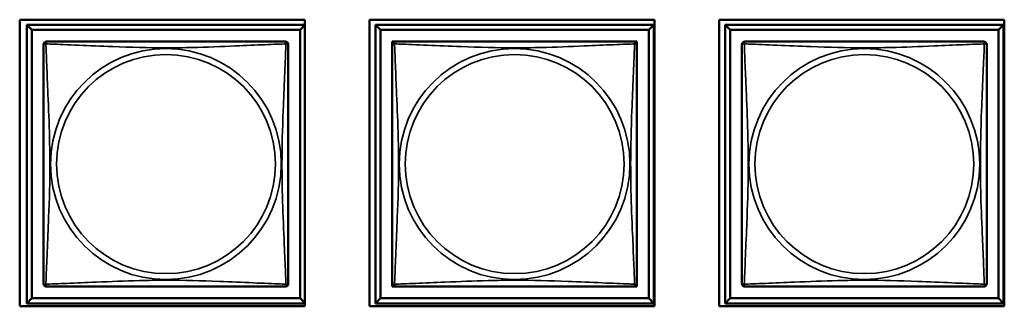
# Model space of a CAD drawing. Header units: inches. Extents: x 0.2 to 58.8, y 1.7 to 68.8.
# Tile 237 of 256: x 46.812 to 48.713, y 50.886 to 51.438. Entities that reach past the tile are written whole.
import ezdxf

# ---------------------------------------------------------------- set-up
doc = ezdxf.new("R2010")
doc.units = ezdxf.units.IN
doc.header["$MEASUREMENT"] = 0
doc.layers.add('Visible (ANSI)', color=7, linetype='Continuous', lineweight=50)
doc.layers.add('Visible Narrow (ANSI)', color=7, linetype='Continuous', lineweight=35)

msp = doc.modelspace()

# ---------------------------------------------------------------- linework, layer by layer
at = {"layer": 'Visible (ANSI)'}
for p, q in [((46.8123, 50.8855), (46.8123, 51.438)), ((46.8123, 51.438), (47.3628, 51.438)), ((46.8259, 51.4284), (47.3628, 51.4284)), ((46.8357, 51.4186), (46.8259, 51.4284)), ((46.8259, 50.891), (46.8259, 51.4284)), ((47.3628, 51.428), (47.3534, 51.4186)), ((47.3628, 51.438), (47.3628, 50.8855)), ((47.4873, 50.8855), (47.4873, 51.438)), ((47.4873, 51.438), (48.0378, 51.438)), ((47.4989, 51.4284), (48.0363, 51.4284)), ((47.5087, 51.4186), (47.4989, 51.4284)), ((47.4989, 50.891), (47.4989, 51.4284)), ((48.0363, 51.4284), (48.0264, 51.4186)), ((48.0363, 51.4284), (48.0363, 50.891)), ((48.0378, 51.438), (48.0378, 50.8855)), ((48.1623, 50.8855), (48.1623, 51.438)), ((48.1623, 51.438), (48.7128, 51.438)), ((48.1739, 51.4284), (48.7113, 51.4284)), ((48.1837, 51.4186), (48.1739, 51.4284)), ((48.1739, 50.891), (48.1739, 51.4284)), ((48.7113, 51.4284), (48.7014, 51.4186)), ((48.7113, 51.4284), (48.7113, 50.891)), ((48.7128, 51.438), (48.7128, 50.8855)), ((46.8357, 51.4186), (47.3534, 51.4186)), ((46.8357, 50.9009), (46.8357, 51.4186)), ((47.3534, 51.4186), (47.3534, 50.9009)), ((47.5087, 51.4186), (48.0264, 51.4186)), ((47.5087, 50.9009), (47.5087, 51.4186)), ((48.0264, 51.4186), (48.0264, 50.9009)), ((48.1837, 51.4186), (48.7014, 51.4186)), ((48.1837, 50.9009), (48.1837, 51.4186)), ((48.7014, 51.4186), (48.7014, 50.9009)), ((47.5313, 51.3902), (47.5313, 51.396)), ((47.5313, 51.396), (47.5371, 51.396)), ((47.998, 51.396), (48.0038, 51.396)), ((48.0038, 51.396), (48.0038, 51.3901)), ((47.5313, 50.9235), (47.5313, 50.9293)), ((47.5372, 50.9235), (47.5313, 50.9235)), ((48.0038, 50.9235), (47.9979, 50.9235)), ((48.0038, 50.9294), (48.0038, 50.9235)), ((46.8357, 50.9009), (46.8259, 50.891)), ((47.3534, 50.9009), (46.8357, 50.9009)), ((47.3534, 50.9009), (47.3628, 50.8915)), ((47.5087, 50.9009), (47.4989, 50.891)), ((48.0264, 50.9009), (47.5087, 50.9009)), ((48.0264, 50.9009), (48.0363, 50.891)), ((48.1837, 50.9009), (48.1739, 50.891)), ((48.7014, 50.9009), (48.1837, 50.9009)), ((48.7014, 50.9009), (48.7113, 50.891)), ((47.3628, 50.8855), (46.8123, 50.8855)), ((47.3628, 50.891), (46.8259, 50.891)), ((48.0378, 50.8855), (47.4873, 50.8855)), ((48.0363, 50.891), (47.4989, 50.891)), ((48.7128, 50.8855), (48.1623, 50.8855)), ((48.7113, 50.891), (48.1739, 50.891))]:
    msp.add_line(p, q, dxfattribs=at)
for centre, start, end in [((46.8642, 51.3901), 90, 180), ((47.3249, 51.3901), 0, 90), ((47.5372, 51.3901), 90, 180), ((47.9979, 51.3901), 0, 90), ((48.2122, 51.3901), 90, 180), ((48.6729, 51.3901), 0, 90), ((46.8642, 50.9294), 180, 270), ((47.3249, 50.9294), 270, 360), ((47.5372, 50.9294), 180, 270), ((47.9979, 50.9294), 270, 360), ((48.2122, 50.9294), 180, 270), ((48.6729, 50.9294), 270, 360)]:
    msp.add_arc(centre, 0.00591, start, end, dxfattribs=at)
for points in [[(46.8583, 51.3901), (46.8583, 51.3895), (46.8583, 51.3868), (46.8583, 51.3823), (46.8583, 51.3742), (46.8583, 51.3603), (46.8583, 51.3442), (46.8583, 51.328), (46.8583, 51.3098), (46.8583, 51.2912), (46.8583, 51.2649), (46.8583, 51.2376), (46.8583, 51.2105), (46.8583, 51.1936), (46.8583, 51.1767), (46.8583, 51.1597), (46.8583, 51.1259), (46.8583, 51.092), (46.8583, 51.0583), (46.8583, 51.0163), (46.8583, 50.9724), (46.8583, 50.9468), (46.8583, 50.9368), (46.8583, 50.9304), (46.8583, 50.9294)], [(47.3249, 51.396), (47.3243, 51.396), (47.3216, 51.396), (47.3172, 51.396), (47.309, 51.396), (47.2951, 51.396), (47.279, 51.396), (47.2629, 51.396), (47.2447, 51.396), (47.226, 51.396), (47.1997, 51.396), (47.1724, 51.396), (47.1453, 51.396), (47.1284, 51.396), (47.1115, 51.396), (47.0946, 51.396), (47.0607, 51.396), (47.0269, 51.396), (46.9932, 51.396), (46.9511, 51.396), (46.9072, 51.396), (46.8817, 51.396), (46.8716, 51.396), (46.8652, 51.396), (46.8642, 51.396)], [(47.3308, 50.9294), (47.3308, 50.93), (47.3308, 50.9327), (47.3308, 50.9371), (47.3308, 50.9453), (47.3308, 50.9592), (47.3308, 50.9753), (47.3308, 50.9914), (47.3308, 51.0096), (47.3308, 51.0283), (47.3308, 51.0546), (47.3308, 51.0819), (47.3308, 51.109), (47.3308, 51.1259), (47.3308, 51.1428), (47.3308, 51.1597), (47.3308, 51.1936), (47.3308, 51.2274), (47.3308, 51.2612), (47.3308, 51.3032), (47.3308, 51.3471), (47.3308, 51.3726), (47.3308, 51.3827), (47.3308, 51.3891), (47.3308, 51.3901)], [(47.5313, 51.3901), (47.5313, 51.3895), (47.5313, 51.3868), (47.5313, 51.3823), (47.5313, 51.3742), (47.5313, 51.3603), (47.5313, 51.3442), (47.5313, 51.328), (47.5313, 51.3098), (47.5313, 51.2912), (47.5313, 51.2649), (47.5313, 51.2376), (47.5313, 51.2105), (47.5313, 51.1936), (47.5313, 51.1767), (47.5313, 51.1597), (47.5313, 51.1259), (47.5313, 51.092), (47.5313, 51.0583), (47.5313, 51.0163), (47.5313, 50.9724), (47.5313, 50.9468), (47.5313, 50.9368), (47.5313, 50.9304), (47.5313, 50.9294)], [(47.9979, 51.396), (47.9973, 51.396), (47.9946, 51.396), (47.9902, 51.396), (47.982, 51.396), (47.9681, 51.396), (47.952, 51.396), (47.9359, 51.396), (47.9177, 51.396), (47.899, 51.396), (47.8727, 51.396), (47.8454, 51.396), (47.8183, 51.396), (47.8014, 51.396), (47.7845, 51.396), (47.7676, 51.396), (47.7337, 51.396), (47.6999, 51.396), (47.6662, 51.396), (47.6241, 51.396), (47.5802, 51.396), (47.5547, 51.396), (47.5446, 51.396), (47.5382, 51.396), (47.5372, 51.396)], [(48.0038, 50.9294), (48.0038, 50.93), (48.0038, 50.9327), (48.0038, 50.9371), (48.0038, 50.9453), (48.0038, 50.9592), (48.0038, 50.9753), (48.0038, 50.9914), (48.0038, 51.0096), (48.0038, 51.0283), (48.0038, 51.0546), (48.0038, 51.0819), (48.0038, 51.109), (48.0038, 51.1259), (48.0038, 51.1428), (48.0038, 51.1597), (48.0038, 51.1936), (48.0038, 51.2274), (48.0038, 51.2612), (48.0038, 51.3032), (48.0038, 51.3471), (48.0038, 51.3726), (48.0038, 51.3827), (48.0038, 51.3891), (48.0038, 51.3901)], [(48.2063, 51.3901), (48.2063, 51.3895), (48.2063, 51.3868), (48.2063, 51.3823), (48.2063, 51.3742), (48.2063, 51.3603), (48.2063, 51.3442), (48.2063, 51.328), (48.2063, 51.3098), (48.2063, 51.2912), (48.2063, 51.2649), (48.2063, 51.2376), (48.2063, 51.2105), (48.2063, 51.1936), (48.2063, 51.1767), (48.2063, 51.1597), (48.2063, 51.1259), (48.2063, 51.092), (48.2063, 51.0583), (48.2063, 51.0163), (48.2063, 50.9724), (48.2063, 50.9468), (48.2063, 50.9368), (48.2063, 50.9304), (48.2063, 50.9294)], [(48.6729, 51.396), (48.6723, 51.396), (48.6696, 51.396), (48.6652, 51.396), (48.657, 51.396), (48.6431, 51.396), (48.627, 51.396), (48.6109, 51.396), (48.5927, 51.396), (48.574, 51.396), (48.5477, 51.396), (48.5204, 51.396), (48.4933, 51.396), (48.4764, 51.396), (48.4595, 51.396), (48.4426, 51.396), (48.4087, 51.396), (48.3749, 51.396), (48.3412, 51.396), (48.2991, 51.396), (48.2552, 51.396), (48.2297, 51.396), (48.2196, 51.396), (48.2132, 51.396), (48.2122, 51.396)], [(48.6788, 50.9294), (48.6788, 50.93), (48.6788, 50.9327), (48.6788, 50.9371), (48.6788, 50.9453), (48.6788, 50.9592), (48.6788, 50.9753), (48.6788, 50.9914), (48.6788, 51.0096), (48.6788, 51.0283), (48.6788, 51.0546), (48.6788, 51.0819), (48.6788, 51.109), (48.6788, 51.1259), (48.6788, 51.1428), (48.6788, 51.1597), (48.6788, 51.1936), (48.6788, 51.2274), (48.6788, 51.2612), (48.6788, 51.3032), (48.6788, 51.3471), (48.6788, 51.3726), (48.6788, 51.3827), (48.6788, 51.3891), (48.6788, 51.3901)], [(46.8642, 50.9235), (46.8648, 50.9235), (46.8676, 50.9235), (46.872, 50.9235), (46.8801, 50.9235), (46.894, 50.9235), (46.9101, 50.9235), (46.9263, 50.9235), (46.9445, 50.9235), (46.9631, 50.9235), (46.9894, 50.9235), (47.0167, 50.9235), (47.0438, 50.9235), (47.0607, 50.9235), (47.0776, 50.9235), (47.0946, 50.9235), (47.1284, 50.9235), (47.1623, 50.9235), (47.196, 50.9235), (47.238, 50.9235), (47.2819, 50.9235), (47.3075, 50.9235), (47.3175, 50.9235), (47.3239, 50.9235), (47.3249, 50.9235)], [(47.5372, 50.9235), (47.5378, 50.9235), (47.5406, 50.9235), (47.545, 50.9235), (47.5531, 50.9235), (47.567, 50.9235), (47.5831, 50.9235), (47.5993, 50.9235), (47.6175, 50.9235), (47.6361, 50.9235), (47.6624, 50.9235), (47.6897, 50.9235), (47.7168, 50.9235), (47.7337, 50.9235), (47.7506, 50.9235), (47.7676, 50.9235), (47.8014, 50.9235), (47.8353, 50.9235), (47.869, 50.9235), (47.911, 50.9235), (47.9549, 50.9235), (47.9805, 50.9235), (47.9905, 50.9235), (47.9969, 50.9235), (47.9979, 50.9235)], [(48.2122, 50.9235), (48.2128, 50.9235), (48.2156, 50.9235), (48.22, 50.9235), (48.2281, 50.9235), (48.242, 50.9235), (48.2581, 50.9235), (48.2743, 50.9235), (48.2925, 50.9235), (48.3111, 50.9235), (48.3374, 50.9235), (48.3647, 50.9235), (48.3918, 50.9235), (48.4087, 50.9235), (48.4256, 50.9235), (48.4426, 50.9235), (48.4764, 50.9235), (48.5103, 50.9235), (48.544, 50.9235), (48.586, 50.9235), (48.6299, 50.9235), (48.6555, 50.9235), (48.6655, 50.9235), (48.6719, 50.9235), (48.6729, 50.9235)]]:
    msp.add_open_spline(points, degree=3, knots=[0.325731, 0.325731, 0.325731, 0.325731, 0.404774, 0.404774, 0.404774, 0.550532, 0.550532, 0.550532, 0.69629, 0.69629, 0.69629, 0.902598, 0.902598, 0.902598, 1.03154, 1.03154, 1.03154, 1.289425, 1.289425, 1.289425, 1.610774, 1.610774, 1.610774, 1.73735, 1.73735, 1.73735, 1.73735], dxfattribs=at)
at = {"layer": 'Visible Narrow (ANSI)'}
for centre, radius in [((47.0946, 51.1597), 0.2227), ((47.0946, 51.1597), 0.2113), ((47.7676, 51.1597), 0.2227), ((47.7676, 51.1597), 0.2113), ((48.4426, 51.1597), 0.2227), ((48.4426, 51.1597), 0.2113)]:
    msp.add_circle(centre, radius, dxfattribs=at)
for points, knots in [([(46.8583, 51.3901), (46.8583, 51.3901), (46.8583, 51.3903), (46.8584, 51.3906), (46.8584, 51.3907), (46.8586, 51.391), (46.8587, 51.3911), (46.8588, 51.3913), (46.8589, 51.3913), (46.8591, 51.3915), (46.8593, 51.3916), (46.8599, 51.3918), (46.8603, 51.3918), (46.8615, 51.3917), (46.8621, 51.3916), (46.8629, 51.3914)], [-0.0844808, -0.0844808, -0.0844808, -0.0844808, -0.06943799, -0.06943799, -0.05587828, -0.05587828, -0.04740346, -0.04740346, -0.04210669, -0.04210669, -0.03151317, -0.03151317, -0.01456352, -0.01456352, 0.00026741, 0.00026741, 0.00026741, 0.00026741]), ([(46.8629, 51.3914), (46.8627, 51.3922), (46.8626, 51.3928), (46.8625, 51.394), (46.8625, 51.3944), (46.8627, 51.395), (46.8628, 51.3952), (46.863, 51.3954), (46.863, 51.3955), (46.8632, 51.3956), (46.8633, 51.3957), (46.8636, 51.3959), (46.8637, 51.3959), (46.864, 51.396), (46.8642, 51.396), (46.8642, 51.396)], [-0.00026741, -0.00026741, -0.00026741, -0.00026741, 0.01456352, 0.01456352, 0.03151317, 0.03151317, 0.04210669, 0.04210669, 0.04740346, 0.04740346, 0.05587828, 0.05587828, 0.06943799, 0.06943799, 0.0844808, 0.0844808, 0.0844808, 0.0844808]), ([(46.8629, 50.9281), (46.863, 50.9309), (46.8631, 50.9344), (46.8633, 50.9384), (46.8644, 50.966), (46.8665, 51.013), (46.8682, 51.0565), (46.8696, 51.0915), (46.8706, 51.1257), (46.8706, 51.1597), (46.8706, 51.1768), (46.8703, 51.1938), (46.8699, 51.211), (46.8692, 51.2385), (46.8681, 51.2666), (46.8669, 51.2943), (46.8661, 51.3138), (46.8652, 51.3332), (46.8645, 51.3505), (46.8638, 51.3677), (46.8632, 51.3826), (46.8629, 51.3914)], [-1.657319, -1.657319, -1.657319, -1.657319, -1.610774, -1.610774, -1.610774, -1.289425, -1.289425, -1.289425, -1.03154, -1.03154, -1.03154, -0.902598, -0.902598, -0.902598, -0.69629, -0.69629, -0.69629, -0.550532, -0.550532, -0.550532, -0.405761, -0.405761, -0.405761, -0.405761]), ([(46.8629, 51.3914), (46.8657, 51.3913), (46.8692, 51.3912), (46.8732, 51.391), (46.9008, 51.3899), (46.9478, 51.3878), (46.9914, 51.3861), (47.0263, 51.3847), (47.0605, 51.3837), (47.0946, 51.3837), (47.1116, 51.3837), (47.1286, 51.384), (47.1458, 51.3844), (47.1733, 51.3851), (47.2014, 51.3862), (47.2291, 51.3874), (47.2487, 51.3882), (47.268, 51.3891), (47.2853, 51.3898), (47.3025, 51.3905), (47.3174, 51.3911), (47.3262, 51.3914)], [-1.657319, -1.657319, -1.657319, -1.657319, -1.610774, -1.610774, -1.610774, -1.289425, -1.289425, -1.289425, -1.03154, -1.03154, -1.03154, -0.902598, -0.902598, -0.902598, -0.69629, -0.69629, -0.69629, -0.550532, -0.550532, -0.550532, -0.405761, -0.405761, -0.405761, -0.405761]), ([(47.3262, 51.3914), (47.3261, 51.3886), (47.326, 51.3851), (47.3258, 51.3811), (47.3248, 51.3535), (47.3226, 51.3065), (47.3209, 51.2629), (47.3196, 51.228), (47.3186, 51.1938), (47.3186, 51.1597), (47.3186, 51.1427), (47.3188, 51.1257), (47.3192, 51.1085), (47.3199, 51.081), (47.321, 51.0529), (47.3222, 51.0252), (47.323, 51.0056), (47.3239, 50.9863), (47.3246, 50.969), (47.3253, 50.9518), (47.3259, 50.9369), (47.3262, 50.9281)], [-1.657319, -1.657319, -1.657319, -1.657319, -1.610774, -1.610774, -1.610774, -1.289425, -1.289425, -1.289425, -1.03154, -1.03154, -1.03154, -0.902598, -0.902598, -0.902598, -0.69629, -0.69629, -0.69629, -0.550532, -0.550532, -0.550532, -0.405761, -0.405761, -0.405761, -0.405761]), ([(47.3249, 51.396), (47.325, 51.396), (47.3251, 51.396), (47.3254, 51.3959), (47.3256, 51.3959), (47.3258, 51.3957), (47.3259, 51.3956), (47.3261, 51.3955), (47.3261, 51.3954), (47.3263, 51.3952), (47.3264, 51.395), (47.3266, 51.3944), (47.3266, 51.394), (47.3266, 51.3928), (47.3264, 51.3922), (47.3262, 51.3914)], [-0.0844808, -0.0844808, -0.0844808, -0.0844808, -0.06943799, -0.06943799, -0.05587828, -0.05587828, -0.04740346, -0.04740346, -0.04210669, -0.04210669, -0.03151317, -0.03151317, -0.01456352, -0.01456352, 0.00026741, 0.00026741, 0.00026741, 0.00026741]), ([(47.3262, 51.3914), (47.327, 51.3916), (47.3276, 51.3917), (47.3288, 51.3918), (47.3293, 51.3918), (47.3299, 51.3916), (47.33, 51.3915), (47.3303, 51.3913), (47.3303, 51.3913), (47.3305, 51.3911), (47.3305, 51.391), (47.3307, 51.3907), (47.3307, 51.3906), (47.3308, 51.3903), (47.3308, 51.3901), (47.3308, 51.3901)], [-0.00026741, -0.00026741, -0.00026741, -0.00026741, 0.01456352, 0.01456352, 0.03151317, 0.03151317, 0.04210669, 0.04210669, 0.04740346, 0.04740346, 0.05587828, 0.05587828, 0.06943799, 0.06943799, 0.0844808, 0.0844808, 0.0844808, 0.0844808]), ([(47.5313, 51.3901), (47.5313, 51.3901), (47.5313, 51.3903), (47.5314, 51.3906), (47.5314, 51.3907), (47.5316, 51.391), (47.5317, 51.3911), (47.5318, 51.3913), (47.5319, 51.3913), (47.5321, 51.3915), (47.5323, 51.3916), (47.5329, 51.3918), (47.5333, 51.3918), (47.5345, 51.3917), (47.5351, 51.3916), (47.5359, 51.3914)], [-0.0844808, -0.0844808, -0.0844808, -0.0844808, -0.06943799, -0.06943799, -0.05587828, -0.05587828, -0.04740346, -0.04740346, -0.04210669, -0.04210669, -0.03151317, -0.03151317, -0.01456352, -0.01456352, 0.00026741, 0.00026741, 0.00026741, 0.00026741]), ([(47.5359, 51.3914), (47.5357, 51.3922), (47.5356, 51.3928), (47.5355, 51.394), (47.5355, 51.3944), (47.5357, 51.395), (47.5358, 51.3952), (47.536, 51.3954), (47.536, 51.3955), (47.5362, 51.3956), (47.5363, 51.3957), (47.5366, 51.3959), (47.5367, 51.3959), (47.537, 51.396), (47.5372, 51.396), (47.5372, 51.396)], [-0.00026741, -0.00026741, -0.00026741, -0.00026741, 0.01456352, 0.01456352, 0.03151317, 0.03151317, 0.04210669, 0.04210669, 0.04740346, 0.04740346, 0.05587828, 0.05587828, 0.06943799, 0.06943799, 0.0844808, 0.0844808, 0.0844808, 0.0844808]), ([(47.5359, 50.9281), (47.536, 50.9309), (47.5361, 50.9344), (47.5363, 50.9384), (47.5374, 50.966), (47.5395, 51.013), (47.5412, 51.0565), (47.5426, 51.0915), (47.5436, 51.1257), (47.5436, 51.1597), (47.5436, 51.1768), (47.5433, 51.1938), (47.5429, 51.211), (47.5422, 51.2385), (47.5411, 51.2666), (47.5399, 51.2943), (47.5391, 51.3138), (47.5382, 51.3332), (47.5375, 51.3505), (47.5368, 51.3677), (47.5362, 51.3826), (47.5359, 51.3914)], [-1.657319, -1.657319, -1.657319, -1.657319, -1.610774, -1.610774, -1.610774, -1.289425, -1.289425, -1.289425, -1.03154, -1.03154, -1.03154, -0.902598, -0.902598, -0.902598, -0.69629, -0.69629, -0.69629, -0.550532, -0.550532, -0.550532, -0.405761, -0.405761, -0.405761, -0.405761]), ([(47.5359, 51.3914), (47.5387, 51.3913), (47.5422, 51.3912), (47.5462, 51.391), (47.5738, 51.3899), (47.6208, 51.3878), (47.6644, 51.3861), (47.6993, 51.3847), (47.7335, 51.3837), (47.7676, 51.3837), (47.7846, 51.3837), (47.8016, 51.384), (47.8188, 51.3844), (47.8463, 51.3851), (47.8744, 51.3862), (47.9021, 51.3874), (47.9217, 51.3882), (47.941, 51.3891), (47.9583, 51.3898), (47.9755, 51.3905), (47.9904, 51.3911), (47.9992, 51.3914)], [-1.657319, -1.657319, -1.657319, -1.657319, -1.610774, -1.610774, -1.610774, -1.289425, -1.289425, -1.289425, -1.03154, -1.03154, -1.03154, -0.902598, -0.902598, -0.902598, -0.69629, -0.69629, -0.69629, -0.550532, -0.550532, -0.550532, -0.405761, -0.405761, -0.405761, -0.405761]), ([(47.9992, 51.3914), (47.9991, 51.3886), (47.999, 51.3851), (47.9988, 51.3811), (47.9978, 51.3535), (47.9956, 51.3065), (47.9939, 51.2629), (47.9926, 51.228), (47.9916, 51.1938), (47.9916, 51.1597), (47.9916, 51.1427), (47.9918, 51.1257), (47.9922, 51.1085), (47.9929, 51.081), (47.994, 51.0529), (47.9952, 51.0252), (47.996, 51.0056), (47.9969, 50.9863), (47.9976, 50.969), (47.9983, 50.9518), (47.9989, 50.9369), (47.9992, 50.9281)], [-1.657319, -1.657319, -1.657319, -1.657319, -1.610774, -1.610774, -1.610774, -1.289425, -1.289425, -1.289425, -1.03154, -1.03154, -1.03154, -0.902598, -0.902598, -0.902598, -0.69629, -0.69629, -0.69629, -0.550532, -0.550532, -0.550532, -0.405761, -0.405761, -0.405761, -0.405761]), ([(47.9979, 51.396), (47.998, 51.396), (47.9981, 51.396), (47.9984, 51.3959), (47.9986, 51.3959), (47.9988, 51.3957), (47.9989, 51.3956), (47.9991, 51.3955), (47.9991, 51.3954), (47.9993, 51.3952), (47.9994, 51.395), (47.9996, 51.3944), (47.9996, 51.394), (47.9996, 51.3928), (47.9994, 51.3922), (47.9992, 51.3914)], [-0.0844808, -0.0844808, -0.0844808, -0.0844808, -0.06943799, -0.06943799, -0.05587828, -0.05587828, -0.04740346, -0.04740346, -0.04210669, -0.04210669, -0.03151317, -0.03151317, -0.01456352, -0.01456352, 0.00026741, 0.00026741, 0.00026741, 0.00026741]), ([(47.9992, 51.3914), (48, 51.3916), (48.0006, 51.3917), (48.0018, 51.3918), (48.0023, 51.3918), (48.0029, 51.3916), (48.003, 51.3915), (48.0033, 51.3913), (48.0033, 51.3913), (48.0035, 51.3911), (48.0035, 51.391), (48.0037, 51.3907), (48.0037, 51.3906), (48.0038, 51.3903), (48.0038, 51.3901), (48.0038, 51.3901)], [-0.00026741, -0.00026741, -0.00026741, -0.00026741, 0.01456352, 0.01456352, 0.03151317, 0.03151317, 0.04210669, 0.04210669, 0.04740346, 0.04740346, 0.05587828, 0.05587828, 0.06943799, 0.06943799, 0.0844808, 0.0844808, 0.0844808, 0.0844808]), ([(48.2063, 51.3901), (48.2063, 51.3901), (48.2063, 51.3903), (48.2064, 51.3906), (48.2064, 51.3907), (48.2066, 51.391), (48.2067, 51.3911), (48.2068, 51.3913), (48.2069, 51.3913), (48.2071, 51.3915), (48.2073, 51.3916), (48.2079, 51.3918), (48.2083, 51.3918), (48.2095, 51.3917), (48.2101, 51.3916), (48.2109, 51.3914)], [-0.0844808, -0.0844808, -0.0844808, -0.0844808, -0.06943799, -0.06943799, -0.05587828, -0.05587828, -0.04740346, -0.04740346, -0.04210669, -0.04210669, -0.03151317, -0.03151317, -0.01456352, -0.01456352, 0.00026741, 0.00026741, 0.00026741, 0.00026741]), ([(48.2109, 51.3914), (48.2107, 51.3922), (48.2106, 51.3928), (48.2105, 51.394), (48.2105, 51.3944), (48.2107, 51.395), (48.2108, 51.3952), (48.211, 51.3954), (48.211, 51.3955), (48.2112, 51.3956), (48.2113, 51.3957), (48.2116, 51.3959), (48.2117, 51.3959), (48.212, 51.396), (48.2122, 51.396), (48.2122, 51.396)], [-0.00026741, -0.00026741, -0.00026741, -0.00026741, 0.01456352, 0.01456352, 0.03151317, 0.03151317, 0.04210669, 0.04210669, 0.04740346, 0.04740346, 0.05587828, 0.05587828, 0.06943799, 0.06943799, 0.0844808, 0.0844808, 0.0844808, 0.0844808]), ([(48.2109, 50.9281), (48.211, 50.9309), (48.2111, 50.9344), (48.2113, 50.9384), (48.2124, 50.966), (48.2145, 51.013), (48.2162, 51.0565), (48.2176, 51.0915), (48.2186, 51.1257), (48.2186, 51.1597), (48.2186, 51.1768), (48.2183, 51.1938), (48.2179, 51.211), (48.2172, 51.2385), (48.2161, 51.2666), (48.2149, 51.2943), (48.2141, 51.3138), (48.2132, 51.3332), (48.2125, 51.3505), (48.2118, 51.3677), (48.2112, 51.3826), (48.2109, 51.3914)], [-1.657319, -1.657319, -1.657319, -1.657319, -1.610774, -1.610774, -1.610774, -1.289425, -1.289425, -1.289425, -1.03154, -1.03154, -1.03154, -0.902598, -0.902598, -0.902598, -0.69629, -0.69629, -0.69629, -0.550532, -0.550532, -0.550532, -0.405761, -0.405761, -0.405761, -0.405761]), ([(48.2109, 51.3914), (48.2137, 51.3913), (48.2172, 51.3912), (48.2212, 51.391), (48.2488, 51.3899), (48.2958, 51.3878), (48.3394, 51.3861), (48.3743, 51.3847), (48.4085, 51.3837), (48.4426, 51.3837), (48.4596, 51.3837), (48.4766, 51.384), (48.4938, 51.3844), (48.5213, 51.3851), (48.5494, 51.3862), (48.5771, 51.3874), (48.5967, 51.3882), (48.616, 51.3891), (48.6333, 51.3898), (48.6505, 51.3905), (48.6654, 51.3911), (48.6742, 51.3914)], [-1.657319, -1.657319, -1.657319, -1.657319, -1.610774, -1.610774, -1.610774, -1.289425, -1.289425, -1.289425, -1.03154, -1.03154, -1.03154, -0.902598, -0.902598, -0.902598, -0.69629, -0.69629, -0.69629, -0.550532, -0.550532, -0.550532, -0.405761, -0.405761, -0.405761, -0.405761]), ([(48.6742, 51.3914), (48.6741, 51.3886), (48.674, 51.3851), (48.6738, 51.3811), (48.6728, 51.3535), (48.6706, 51.3065), (48.6689, 51.2629), (48.6676, 51.228), (48.6666, 51.1938), (48.6666, 51.1597), (48.6666, 51.1427), (48.6668, 51.1257), (48.6672, 51.1085), (48.6679, 51.081), (48.669, 51.0529), (48.6702, 51.0252), (48.671, 51.0056), (48.6719, 50.9863), (48.6726, 50.969), (48.6733, 50.9518), (48.6739, 50.9369), (48.6742, 50.9281)], [-1.657319, -1.657319, -1.657319, -1.657319, -1.610774, -1.610774, -1.610774, -1.289425, -1.289425, -1.289425, -1.03154, -1.03154, -1.03154, -0.902598, -0.902598, -0.902598, -0.69629, -0.69629, -0.69629, -0.550532, -0.550532, -0.550532, -0.405761, -0.405761, -0.405761, -0.405761]), ([(48.6729, 51.396), (48.673, 51.396), (48.6731, 51.396), (48.6734, 51.3959), (48.6736, 51.3959), (48.6738, 51.3957), (48.6739, 51.3956), (48.6741, 51.3955), (48.6741, 51.3954), (48.6743, 51.3952), (48.6744, 51.395), (48.6746, 51.3944), (48.6746, 51.394), (48.6746, 51.3928), (48.6744, 51.3922), (48.6742, 51.3914)], [-0.0844808, -0.0844808, -0.0844808, -0.0844808, -0.06943799, -0.06943799, -0.05587828, -0.05587828, -0.04740346, -0.04740346, -0.04210669, -0.04210669, -0.03151317, -0.03151317, -0.01456352, -0.01456352, 0.00026741, 0.00026741, 0.00026741, 0.00026741]), ([(48.6742, 51.3914), (48.675, 51.3916), (48.6756, 51.3917), (48.6768, 51.3918), (48.6773, 51.3918), (48.6779, 51.3916), (48.678, 51.3915), (48.6783, 51.3913), (48.6783, 51.3913), (48.6785, 51.3911), (48.6785, 51.391), (48.6787, 51.3907), (48.6787, 51.3906), (48.6788, 51.3903), (48.6788, 51.3901), (48.6788, 51.3901)], [-0.00026741, -0.00026741, -0.00026741, -0.00026741, 0.01456352, 0.01456352, 0.03151317, 0.03151317, 0.04210669, 0.04210669, 0.04740346, 0.04740346, 0.05587828, 0.05587828, 0.06943799, 0.06943799, 0.0844808, 0.0844808, 0.0844808, 0.0844808]), ([(47.3262, 50.9281), (47.3234, 50.9282), (47.3199, 50.9283), (47.3159, 50.9285), (47.2883, 50.9296), (47.2413, 50.9317), (47.1978, 50.9334), (47.1628, 50.9348), (47.1286, 50.9358), (47.0946, 50.9358), (47.0775, 50.9358), (47.0605, 50.9355), (47.0433, 50.9351), (47.0158, 50.9344), (46.9877, 50.9333), (46.96, 50.9321), (46.9405, 50.9313), (46.9211, 50.9304), (46.9038, 50.9297), (46.8867, 50.929), (46.8717, 50.9284), (46.8629, 50.9281)], [-1.657319, -1.657319, -1.657319, -1.657319, -1.610774, -1.610774, -1.610774, -1.289425, -1.289425, -1.289425, -1.03154, -1.03154, -1.03154, -0.902598, -0.902598, -0.902598, -0.69629, -0.69629, -0.69629, -0.550532, -0.550532, -0.550532, -0.405761, -0.405761, -0.405761, -0.405761]), ([(47.9992, 50.9281), (47.9964, 50.9282), (47.9929, 50.9283), (47.9889, 50.9285), (47.9613, 50.9296), (47.9143, 50.9317), (47.8708, 50.9334), (47.8358, 50.9348), (47.8016, 50.9358), (47.7676, 50.9358), (47.7505, 50.9358), (47.7335, 50.9355), (47.7163, 50.9351), (47.6888, 50.9344), (47.6607, 50.9333), (47.633, 50.9321), (47.6135, 50.9313), (47.5941, 50.9304), (47.5768, 50.9297), (47.5597, 50.929), (47.5447, 50.9284), (47.5359, 50.9281)], [-1.657319, -1.657319, -1.657319, -1.657319, -1.610774, -1.610774, -1.610774, -1.289425, -1.289425, -1.289425, -1.03154, -1.03154, -1.03154, -0.902598, -0.902598, -0.902598, -0.69629, -0.69629, -0.69629, -0.550532, -0.550532, -0.550532, -0.405761, -0.405761, -0.405761, -0.405761]), ([(48.6742, 50.9281), (48.6714, 50.9282), (48.6679, 50.9283), (48.6639, 50.9285), (48.6363, 50.9296), (48.5893, 50.9317), (48.5458, 50.9334), (48.5108, 50.9348), (48.4766, 50.9358), (48.4426, 50.9358), (48.4255, 50.9358), (48.4085, 50.9355), (48.3913, 50.9351), (48.3638, 50.9344), (48.3357, 50.9333), (48.308, 50.9321), (48.2885, 50.9313), (48.2691, 50.9304), (48.2518, 50.9297), (48.2347, 50.929), (48.2197, 50.9284), (48.2109, 50.9281)], [-1.657319, -1.657319, -1.657319, -1.657319, -1.610774, -1.610774, -1.610774, -1.289425, -1.289425, -1.289425, -1.03154, -1.03154, -1.03154, -0.902598, -0.902598, -0.902598, -0.69629, -0.69629, -0.69629, -0.550532, -0.550532, -0.550532, -0.405761, -0.405761, -0.405761, -0.405761]), ([(46.8629, 50.9281), (46.8621, 50.9279), (46.8615, 50.9277), (46.8603, 50.9277), (46.8599, 50.9277), (46.8593, 50.9279), (46.8591, 50.928), (46.8589, 50.9282), (46.8588, 50.9282), (46.8587, 50.9284), (46.8586, 50.9285), (46.8584, 50.9287), (46.8584, 50.9289), (46.8583, 50.9292), (46.8583, 50.9293), (46.8583, 50.9294)], [-0.00026741, -0.00026741, -0.00026741, -0.00026741, 0.01456352, 0.01456352, 0.03151317, 0.03151317, 0.04210669, 0.04210669, 0.04740346, 0.04740346, 0.05587828, 0.05587828, 0.06943799, 0.06943799, 0.0844808, 0.0844808, 0.0844808, 0.0844808]), ([(46.8642, 50.9235), (46.8642, 50.9235), (46.864, 50.9235), (46.8637, 50.9236), (46.8636, 50.9236), (46.8633, 50.9238), (46.8632, 50.9238), (46.863, 50.924), (46.863, 50.9241), (46.8628, 50.9243), (46.8627, 50.9245), (46.8625, 50.925), (46.8625, 50.9255), (46.8626, 50.9267), (46.8627, 50.9273), (46.8629, 50.9281)], [-0.0844808, -0.0844808, -0.0844808, -0.0844808, -0.06943799, -0.06943799, -0.05587828, -0.05587828, -0.04740346, -0.04740346, -0.04210669, -0.04210669, -0.03151317, -0.03151317, -0.01456352, -0.01456352, 0.00026741, 0.00026741, 0.00026741, 0.00026741]), ([(47.3262, 50.9281), (47.3264, 50.9273), (47.3266, 50.9267), (47.3266, 50.9255), (47.3266, 50.925), (47.3264, 50.9245), (47.3263, 50.9243), (47.3261, 50.9241), (47.3261, 50.924), (47.3259, 50.9238), (47.3258, 50.9238), (47.3256, 50.9236), (47.3254, 50.9236), (47.3251, 50.9235), (47.325, 50.9235), (47.3249, 50.9235)], [-0.00026741, -0.00026741, -0.00026741, -0.00026741, 0.01456352, 0.01456352, 0.03151317, 0.03151317, 0.04210669, 0.04210669, 0.04740346, 0.04740346, 0.05587828, 0.05587828, 0.06943799, 0.06943799, 0.0844808, 0.0844808, 0.0844808, 0.0844808]), ([(47.3308, 50.9294), (47.3308, 50.9293), (47.3308, 50.9292), (47.3307, 50.9289), (47.3307, 50.9287), (47.3305, 50.9285), (47.3305, 50.9284), (47.3303, 50.9282), (47.3303, 50.9282), (47.33, 50.928), (47.3299, 50.9279), (47.3293, 50.9277), (47.3288, 50.9277), (47.3276, 50.9277), (47.327, 50.9279), (47.3262, 50.9281)], [-0.0844808, -0.0844808, -0.0844808, -0.0844808, -0.06943799, -0.06943799, -0.05587828, -0.05587828, -0.04740346, -0.04740346, -0.04210669, -0.04210669, -0.03151317, -0.03151317, -0.01456352, -0.01456352, 0.00026741, 0.00026741, 0.00026741, 0.00026741]), ([(47.5359, 50.9281), (47.5351, 50.9279), (47.5345, 50.9277), (47.5333, 50.9277), (47.5329, 50.9277), (47.5323, 50.9279), (47.5321, 50.928), (47.5319, 50.9282), (47.5318, 50.9282), (47.5317, 50.9284), (47.5316, 50.9285), (47.5314, 50.9287), (47.5314, 50.9289), (47.5313, 50.9292), (47.5313, 50.9293), (47.5313, 50.9294)], [-0.00026741, -0.00026741, -0.00026741, -0.00026741, 0.01456352, 0.01456352, 0.03151317, 0.03151317, 0.04210669, 0.04210669, 0.04740346, 0.04740346, 0.05587828, 0.05587828, 0.06943799, 0.06943799, 0.0844808, 0.0844808, 0.0844808, 0.0844808]), ([(47.5372, 50.9235), (47.5372, 50.9235), (47.537, 50.9235), (47.5367, 50.9236), (47.5366, 50.9236), (47.5363, 50.9238), (47.5362, 50.9238), (47.536, 50.924), (47.536, 50.9241), (47.5358, 50.9243), (47.5357, 50.9245), (47.5355, 50.925), (47.5355, 50.9255), (47.5356, 50.9267), (47.5357, 50.9273), (47.5359, 50.9281)], [-0.0844808, -0.0844808, -0.0844808, -0.0844808, -0.06943799, -0.06943799, -0.05587828, -0.05587828, -0.04740346, -0.04740346, -0.04210669, -0.04210669, -0.03151317, -0.03151317, -0.01456352, -0.01456352, 0.00026741, 0.00026741, 0.00026741, 0.00026741]), ([(47.9992, 50.9281), (47.9994, 50.9273), (47.9996, 50.9267), (47.9996, 50.9255), (47.9996, 50.925), (47.9994, 50.9245), (47.9993, 50.9243), (47.9991, 50.9241), (47.9991, 50.924), (47.9989, 50.9238), (47.9988, 50.9238), (47.9986, 50.9236), (47.9984, 50.9236), (47.9981, 50.9235), (47.998, 50.9235), (47.9979, 50.9235)], [-0.00026741, -0.00026741, -0.00026741, -0.00026741, 0.01456352, 0.01456352, 0.03151317, 0.03151317, 0.04210669, 0.04210669, 0.04740346, 0.04740346, 0.05587828, 0.05587828, 0.06943799, 0.06943799, 0.0844808, 0.0844808, 0.0844808, 0.0844808]), ([(48.0038, 50.9294), (48.0038, 50.9293), (48.0038, 50.9292), (48.0037, 50.9289), (48.0037, 50.9287), (48.0035, 50.9285), (48.0035, 50.9284), (48.0033, 50.9282), (48.0033, 50.9282), (48.003, 50.928), (48.0029, 50.9279), (48.0023, 50.9277), (48.0018, 50.9277), (48.0006, 50.9277), (48, 50.9279), (47.9992, 50.9281)], [-0.0844808, -0.0844808, -0.0844808, -0.0844808, -0.06943799, -0.06943799, -0.05587828, -0.05587828, -0.04740346, -0.04740346, -0.04210669, -0.04210669, -0.03151317, -0.03151317, -0.01456352, -0.01456352, 0.00026741, 0.00026741, 0.00026741, 0.00026741]), ([(48.2109, 50.9281), (48.2101, 50.9279), (48.2095, 50.9277), (48.2083, 50.9277), (48.2079, 50.9277), (48.2073, 50.9279), (48.2071, 50.928), (48.2069, 50.9282), (48.2068, 50.9282), (48.2067, 50.9284), (48.2066, 50.9285), (48.2064, 50.9287), (48.2064, 50.9289), (48.2063, 50.9292), (48.2063, 50.9293), (48.2063, 50.9294)], [-0.00026741, -0.00026741, -0.00026741, -0.00026741, 0.01456352, 0.01456352, 0.03151317, 0.03151317, 0.04210669, 0.04210669, 0.04740346, 0.04740346, 0.05587828, 0.05587828, 0.06943799, 0.06943799, 0.0844808, 0.0844808, 0.0844808, 0.0844808]), ([(48.2122, 50.9235), (48.2122, 50.9235), (48.212, 50.9235), (48.2117, 50.9236), (48.2116, 50.9236), (48.2113, 50.9238), (48.2112, 50.9238), (48.211, 50.924), (48.211, 50.9241), (48.2108, 50.9243), (48.2107, 50.9245), (48.2105, 50.925), (48.2105, 50.9255), (48.2106, 50.9267), (48.2107, 50.9273), (48.2109, 50.9281)], [-0.0844808, -0.0844808, -0.0844808, -0.0844808, -0.06943799, -0.06943799, -0.05587828, -0.05587828, -0.04740346, -0.04740346, -0.04210669, -0.04210669, -0.03151317, -0.03151317, -0.01456352, -0.01456352, 0.00026741, 0.00026741, 0.00026741, 0.00026741]), ([(48.6742, 50.9281), (48.6744, 50.9273), (48.6746, 50.9267), (48.6746, 50.9255), (48.6746, 50.925), (48.6744, 50.9245), (48.6743, 50.9243), (48.6741, 50.9241), (48.6741, 50.924), (48.6739, 50.9238), (48.6738, 50.9238), (48.6736, 50.9236), (48.6734, 50.9236), (48.6731, 50.9235), (48.673, 50.9235), (48.6729, 50.9235)], [-0.00026741, -0.00026741, -0.00026741, -0.00026741, 0.01456352, 0.01456352, 0.03151317, 0.03151317, 0.04210669, 0.04210669, 0.04740346, 0.04740346, 0.05587828, 0.05587828, 0.06943799, 0.06943799, 0.0844808, 0.0844808, 0.0844808, 0.0844808]), ([(48.6788, 50.9294), (48.6788, 50.9293), (48.6788, 50.9292), (48.6787, 50.9289), (48.6787, 50.9287), (48.6785, 50.9285), (48.6785, 50.9284), (48.6783, 50.9282), (48.6783, 50.9282), (48.678, 50.928), (48.6779, 50.9279), (48.6773, 50.9277), (48.6768, 50.9277), (48.6756, 50.9277), (48.675, 50.9279), (48.6742, 50.9281)], [-0.0844808, -0.0844808, -0.0844808, -0.0844808, -0.06943799, -0.06943799, -0.05587828, -0.05587828, -0.04740346, -0.04740346, -0.04210669, -0.04210669, -0.03151317, -0.03151317, -0.01456352, -0.01456352, 0.00026741, 0.00026741, 0.00026741, 0.00026741])]:
    msp.add_open_spline(points, degree=3, knots=knots, dxfattribs=at)

doc.saveas('drawing.dxf')
